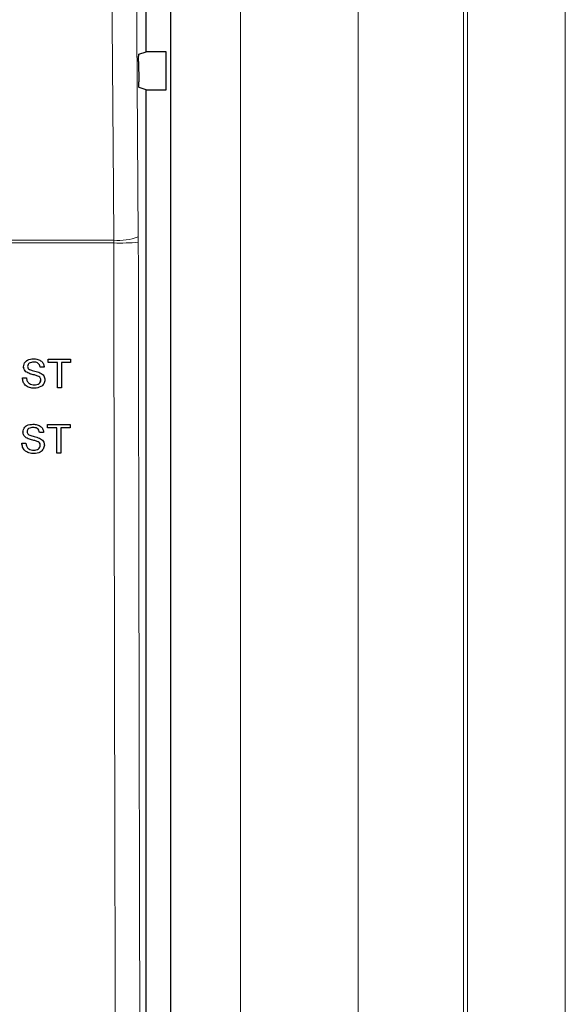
# Model space of a CAD drawing. Header units: millimetres. Extents: x 5 to 418, y 2 to 292.
# Tile 29 of 87: x 119.57 to 126.53, y 177.56 to 190.14. Entities that reach past the tile are written whole.
import ezdxf

# ---------------------------------------------------------------- set-up
doc = ezdxf.new("R2010")
doc.units = ezdxf.units.MM

msp = doc.modelspace()

# ---------------------------------------------------------------- linework, layer by layer
at = {"color": 7, "linetype": 'Continuous', "lineweight": 18}
for p, q in [((123.8894, 152.3185), (123.8894, 202.2054)), ((125.233, 202.2054), (125.233, 152.3185)), ((125.2863, 152.2652), (125.2863, 202.2054)), ((126.5346, 202.2054), (126.5346, 152.2652)), ((121.4984, 166.3882), (121.4984, 200.1893)), ((122.3866, 200.1893), (122.3866, 166.3882)), ((120.7683, 187.2878), (116.7079, 187.2878)), ((116.71, 187.3229), (120.7679, 187.3229)), ((120.7679, 187.3229), (120.7683, 187.2878)), ((121.0818, 187.2969), (121.0815, 187.3671))]:
    msp.add_line(p, q, dxfattribs=at)
at = {"color": 7, "linetype": 'Continuous', "lineweight": 25}
for p, q in [((121.4972, 166.3893), (121.4972, 200.1881)), ((121.1817, 189.7329), (121.1817, 190.2446)), ((121.0897, 189.7023), (121.1817, 189.7329)), ((121.4389, 189.7329), (121.1817, 189.7329)), ((121.4389, 189.2446), (121.4389, 189.7329)), ((121.0854, 189.6079), (121.0873, 189.3469)), ((121.1817, 189.2446), (121.0915, 189.2746)), ((121.1817, 166.6383), (121.1817, 189.2446)), ((121.1817, 189.2446), (121.4389, 189.2446)), ((119.7435, 185.8076), (119.7434, 185.8076)), ((119.931, 185.8029), (119.9308, 185.8029)), ((119.931, 185.7606), (119.9308, 185.7606)), ((119.931, 185.7606), (119.931, 185.8029)), ((119.931, 185.8029), (120.2175, 185.8029)), ((120.0485, 185.7606), (119.931, 185.7606)), ((120.0485, 185.4363), (120.0485, 185.7606)), ((120.2175, 185.7606), (120.1001, 185.7606)), ((120.1001, 185.7606), (120.1001, 185.4363)), ((120.2175, 185.8029), (120.2175, 185.7606)), ((119.6163, 185.7072), (119.6162, 185.7072)), ((119.6704, 185.628), (119.6701, 185.628)), ((119.8277, 185.6995), (119.8274, 185.6995)), ((119.8794, 185.6995), (119.8277, 185.6995)), ((120.0481, 185.4363), (120.0481, 185.7309)), ((119.6023, 185.5632), (119.6019, 185.5632)), ((119.6023, 185.5632), (119.6539, 185.5632)), ((119.7981, 185.5873), (119.7977, 185.5873)), ((119.8371, 185.5378), (119.8368, 185.5378)), ((119.7557, 185.4316), (119.7554, 185.4316)), ((120.0485, 185.4363), (120.0481, 185.4363)), ((120.1001, 185.4363), (120.0485, 185.4363)), ((119.6094, 184.8717), (119.6092, 184.8717)), ((119.7366, 184.9721), (119.7365, 184.9721)), ((119.8208, 184.864), (119.8205, 184.864)), ((119.8724, 184.864), (119.8208, 184.864)), ((119.9241, 184.9674), (119.9239, 184.9674)), ((119.9241, 184.9251), (119.9239, 184.9251)), ((119.9241, 184.9251), (119.9241, 184.9674)), ((119.9241, 184.9674), (120.2106, 184.9674)), ((120.0415, 184.9251), (119.9241, 184.9251)), ((120.0412, 184.6007), (120.0412, 184.8958)), ((120.0415, 184.6007), (120.0415, 184.9251)), ((120.2106, 184.9251), (120.0932, 184.9251)), ((120.0932, 184.9251), (120.0932, 184.6007)), ((120.2106, 184.9674), (120.2106, 184.9251)), ((119.6635, 184.7924), (119.6632, 184.7924)), ((119.7911, 184.7518), (119.7908, 184.7518)), ((119.5953, 184.7276), (119.595, 184.7276)), ((119.5953, 184.7276), (119.647, 184.7276)), ((119.8301, 184.7023), (119.8298, 184.7023)), ((119.7488, 184.596), (119.7484, 184.596)), ((120.0415, 184.6007), (120.0412, 184.6007)), ((120.0932, 184.6007), (120.0415, 184.6007))]:
    msp.add_line(p, q, dxfattribs=at)
at = {"color": 7, "linetype": 'Continuous', "lineweight": 18, "flags": 128}
for points in [[(120.7679, 187.3229), (120.7632, 187.9836), (120.7445, 190.6264), (120.6844, 199.1167)], [(120.9985, 199.1609), (121.04, 193.2619), (121.0815, 187.3671)]]:
    msp.add_lwpolyline(points, dxfattribs=at)
at = {"color": 7, "linetype": 'Continuous', "lineweight": 18}
for centre, radius, start, end in [((120.8309, 188.0103), 0.6903, 264.75697, 291.28619), ((120.833, 190.4581), 3.171, 268.83046, 274.50021)]:
    msp.add_arc(centre, radius, start, end, dxfattribs=at)
at = {"color": 7, "linetype": 'Continuous', "lineweight": 25}
for points, knots in [([(121.0854, 189.6079), (121.0854, 189.6172), (121.0854, 189.6359), (121.0859, 189.6625), (121.0869, 189.6839), (121.0882, 189.6989), (121.0892, 189.7011), (121.0897, 189.7023)], [0, 0, 0, 0, 0.1983621, 0.396713, 0.5954388, 0.7952465, 1, 1, 1, 1]), ([(121.0915, 189.2746), (121.091, 189.2757), (121.0901, 189.2779), (121.0887, 189.2928), (121.0878, 189.3145), (121.0874, 189.3341), (121.0873, 189.3451), (121.0873, 189.3469)], [0, 0, 0, 0, 0.2392868, 0.4785981, 0.7171951, 0.9543381, 1, 1, 1, 1]), ([(119.616, 185.7072), (119.6172, 185.7185), (119.6197, 185.7411), (119.638, 185.7707), (119.6776, 185.8013), (119.7162, 185.805), (119.7432, 185.8076)], [0, 0, 0, 0, 0.1870287, 0.3741238, 0.5611402, 1, 1, 1, 1]), ([(119.6163, 185.7072), (119.6176, 185.7185), (119.62, 185.7411), (119.6383, 185.7707), (119.678, 185.8013), (119.7165, 185.805), (119.7435, 185.8076)], [0, 0, 0, 0, 0.1870287, 0.3741238, 0.5611402, 1, 1, 1, 1]), ([(119.7456, 185.7653), (119.7356, 185.765), (119.7157, 185.7642), (119.6893, 185.754), (119.6712, 185.7341), (119.6691, 185.7184), (119.668, 185.7106)], [0, 0, 0, 0, 0.2812903, 0.5608202, 0.7806803, 1, 1, 1, 1]), ([(119.7435, 185.8076), (119.7617, 185.8065), (119.7979, 185.8042), (119.8448, 185.7811), (119.8735, 185.7422), (119.8774, 185.7137), (119.8794, 185.6995)], [0, 0, 0, 0, 0.2807972, 0.5601508, 0.7798767, 1, 1, 1, 1]), ([(119.8274, 185.6995), (119.8254, 185.7105), (119.8215, 185.7323), (119.7919, 185.7623), (119.763, 185.7642), (119.7452, 185.7653)], [0, 0, 0, 0, 0.2810967, 0.5602874, 1, 1, 1, 1]), ([(119.8277, 185.6995), (119.8257, 185.7105), (119.8218, 185.7323), (119.7923, 185.7623), (119.7633, 185.7642), (119.7456, 185.7653)], [0, 0, 0, 0, 0.2810967, 0.5602874, 1, 1, 1, 1]), ([(119.6701, 185.628), (119.6619, 185.6326), (119.6454, 185.642), (119.6219, 185.6677), (119.6182, 185.6923), (119.616, 185.7072)], [0, 0, 0, 0, 0.2814452, 0.5622732, 1, 1, 1, 1]), ([(119.6704, 185.628), (119.6622, 185.6326), (119.6458, 185.642), (119.6222, 185.6677), (119.6186, 185.6923), (119.6163, 185.7072)], [0, 0, 0, 0, 0.2814452, 0.5622732, 1, 1, 1, 1]), ([(119.668, 185.7106), (119.6686, 185.7038), (119.6698, 185.6915), (119.6777, 185.6823), (119.6811, 185.6782)], [0, 0, 0, 0, 0.5596169, 1, 1, 1, 1]), ([(119.7977, 185.5873), (119.7832, 185.592), (119.7594, 185.5997), (119.7256, 185.6082), (119.6972, 185.6163), (119.6791, 185.6241), (119.6701, 185.628)], [0, 0, 0, 0, 0.33993933, 0.56002492, 0.78008245, 1, 1, 1, 1]), ([(119.7981, 185.5873), (119.7836, 185.592), (119.7598, 185.5997), (119.726, 185.6082), (119.6976, 185.6163), (119.6795, 185.6241), (119.6704, 185.628)], [0, 0, 0, 0, 0.3399393, 0.5600249, 0.7800825, 1, 1, 1, 1]), ([(119.6811, 185.6782), (119.6966, 185.6705), (119.7222, 185.6577), (119.7611, 185.6492), (119.7937, 185.6407), (119.8147, 185.6329), (119.8252, 185.629)], [0, 0, 0, 0, 0.3384083, 0.5589741, 0.7795351, 1, 1, 1, 1]), ([(119.8252, 185.629), (119.8349, 185.6241), (119.8543, 185.6142), (119.8753, 185.5917), (119.887, 185.5659), (119.8882, 185.5489), (119.8888, 185.5403)], [0, 0, 0, 0, 0.28037134, 0.55990891, 0.77985887, 1, 1, 1, 1]), ([(119.7554, 185.4316), (119.734, 185.4326), (119.6914, 185.4348), (119.6378, 185.4655), (119.6077, 185.5131), (119.6038, 185.5465), (119.6019, 185.5632)], [0, 0, 0, 0, 0.2808135, 0.5595629, 0.7796198, 1, 1, 1, 1]), ([(119.7557, 185.4316), (119.7344, 185.4326), (119.6918, 185.4348), (119.6382, 185.4655), (119.608, 185.5131), (119.6042, 185.5465), (119.6023, 185.5632)], [0, 0, 0, 0, 0.2808135, 0.5595629, 0.7796198, 1, 1, 1, 1]), ([(119.6539, 185.5632), (119.656, 185.5492), (119.6602, 185.5213), (119.6873, 185.4909), (119.7206, 185.4762), (119.7425, 185.4746), (119.7534, 185.4739)], [0, 0, 0, 0, 0.280632, 0.5586744, 0.7791973, 1, 1, 1, 1]), ([(119.7531, 185.4739), (119.7641, 185.4746), (119.786, 185.4759), (119.8144, 185.4894), (119.833, 185.512), (119.8355, 185.5292), (119.8368, 185.5378)], [0, 0, 0, 0, 0.28091717, 0.56081274, 0.7805018, 1, 1, 1, 1]), ([(119.7534, 185.4739), (119.7644, 185.4746), (119.7864, 185.4759), (119.8147, 185.4894), (119.8334, 185.512), (119.8359, 185.5292), (119.8371, 185.5378)], [0, 0, 0, 0, 0.2809172, 0.5608127, 0.7805018, 1, 1, 1, 1]), ([(119.8888, 185.5403), (119.8858, 185.5225), (119.88, 185.4867), (119.8303, 185.4401), (119.784, 185.4348), (119.7557, 185.4316)], [0, 0, 0, 0, 0.2799417, 0.5600797, 1, 1, 1, 1]), ([(119.8368, 185.5378), (119.8362, 185.5442), (119.835, 185.5568), (119.8216, 185.5761), (119.8068, 185.5831), (119.7977, 185.5873)], [0, 0, 0, 0, 0.2800885, 0.55997049, 1, 1, 1, 1]), ([(119.8371, 185.5378), (119.8365, 185.5442), (119.8353, 185.5568), (119.8219, 185.5761), (119.8071, 185.5831), (119.7981, 185.5873)], [0, 0, 0, 0, 0.2800885, 0.5599705, 1, 1, 1, 1]), ([(119.6091, 184.8717), (119.6103, 184.883), (119.6127, 184.9056), (119.631, 184.9352), (119.6707, 184.9658), (119.7092, 184.9695), (119.7362, 184.9721)], [0, 0, 0, 0, 0.1870287, 0.3741238, 0.5611402, 1, 1, 1, 1]), ([(119.6631, 184.7924), (119.6549, 184.7971), (119.6385, 184.8064), (119.6149, 184.8322), (119.6113, 184.8567), (119.6091, 184.8717)], [0, 0, 0, 0, 0.2814452, 0.5622732, 1, 1, 1, 1]), ([(119.6094, 184.8717), (119.6106, 184.883), (119.6131, 184.9056), (119.6313, 184.9352), (119.671, 184.9658), (119.7096, 184.9695), (119.7366, 184.9721)], [0, 0, 0, 0, 0.1870287, 0.3741238, 0.5611402, 1, 1, 1, 1]), ([(119.6635, 184.7924), (119.6552, 184.7971), (119.6388, 184.8064), (119.6152, 184.8322), (119.6116, 184.8567), (119.6094, 184.8717)], [0, 0, 0, 0, 0.2814452, 0.5622732, 1, 1, 1, 1]), ([(119.7386, 184.9298), (119.7287, 184.9294), (119.7088, 184.9287), (119.6823, 184.9184), (119.6643, 184.8986), (119.6621, 184.8829), (119.6611, 184.8751)], [0, 0, 0, 0, 0.2812903, 0.5608202, 0.7806803, 1, 1, 1, 1]), ([(119.6611, 184.8751), (119.6617, 184.8682), (119.6628, 184.856), (119.6707, 184.8467), (119.6742, 184.8427)], [0, 0, 0, 0, 0.5596169, 1, 1, 1, 1]), ([(119.7366, 184.9721), (119.7547, 184.9709), (119.791, 184.9687), (119.8378, 184.9456), (119.8665, 184.9067), (119.8705, 184.8782), (119.8724, 184.864)], [0, 0, 0, 0, 0.2807972, 0.5601508, 0.7798767, 1, 1, 1, 1]), ([(119.8204, 184.864), (119.8184, 184.8749), (119.8145, 184.8968), (119.785, 184.9268), (119.756, 184.9286), (119.7383, 184.9298)], [0, 0, 0, 0, 0.2810967, 0.5602874, 1, 1, 1, 1]), ([(119.8208, 184.864), (119.8188, 184.8749), (119.8149, 184.8968), (119.7853, 184.9268), (119.7563, 184.9286), (119.7386, 184.9298)], [0, 0, 0, 0, 0.2810967, 0.5602874, 1, 1, 1, 1]), ([(119.7908, 184.7518), (119.7763, 184.7565), (119.7525, 184.7641), (119.7187, 184.7726), (119.6903, 184.7808), (119.6722, 184.7886), (119.6631, 184.7924)], [0, 0, 0, 0, 0.3399393, 0.5600249, 0.7800825, 1, 1, 1, 1]), ([(119.7911, 184.7518), (119.7766, 184.7565), (119.7528, 184.7641), (119.719, 184.7726), (119.6906, 184.7808), (119.6725, 184.7886), (119.6635, 184.7924)], [0, 0, 0, 0, 0.3399393, 0.5600249, 0.7800825, 1, 1, 1, 1]), ([(119.6742, 184.8427), (119.6897, 184.8349), (119.7152, 184.8221), (119.7541, 184.8137), (119.7867, 184.8052), (119.8077, 184.7974), (119.8183, 184.7935)], [0, 0, 0, 0, 0.3384083, 0.5589741, 0.7795351, 1, 1, 1, 1]), ([(119.8298, 184.7023), (119.8292, 184.7086), (119.828, 184.7213), (119.8146, 184.7406), (119.7998, 184.7475), (119.7908, 184.7518)], [0, 0, 0, 0, 0.2800885, 0.5599705, 1, 1, 1, 1]), ([(119.8301, 184.7023), (119.8296, 184.7086), (119.8284, 184.7213), (119.8149, 184.7406), (119.8002, 184.7475), (119.7911, 184.7518)], [0, 0, 0, 0, 0.2800885, 0.55997049, 1, 1, 1, 1]), ([(119.8183, 184.7935), (119.828, 184.7885), (119.8473, 184.7787), (119.8683, 184.7562), (119.8801, 184.7304), (119.8812, 184.7133), (119.8818, 184.7048)], [0, 0, 0, 0, 0.2803713, 0.5599089, 0.7798589, 1, 1, 1, 1]), ([(119.7484, 184.596), (119.7271, 184.5971), (119.6845, 184.5993), (119.6309, 184.63), (119.6007, 184.6776), (119.5969, 184.7109), (119.595, 184.7276)], [0, 0, 0, 0, 0.2808135, 0.5595629, 0.7796198, 1, 1, 1, 1]), ([(119.7488, 184.596), (119.7274, 184.5971), (119.6848, 184.5993), (119.6312, 184.63), (119.601, 184.6776), (119.5972, 184.7109), (119.5953, 184.7276)], [0, 0, 0, 0, 0.28081353, 0.55956288, 0.77961982, 1, 1, 1, 1]), ([(119.647, 184.7276), (119.649, 184.7137), (119.6532, 184.6858), (119.6804, 184.6553), (119.7136, 184.6406), (119.7355, 184.6391), (119.7465, 184.6383)], [0, 0, 0, 0, 0.280632, 0.5586744, 0.7791973, 1, 1, 1, 1]), ([(119.7461, 184.6383), (119.7571, 184.639), (119.7791, 184.6404), (119.8074, 184.6539), (119.8261, 184.6765), (119.8286, 184.6937), (119.8298, 184.7023)], [0, 0, 0, 0, 0.2809172, 0.5608127, 0.7805018, 1, 1, 1, 1]), ([(119.7465, 184.6383), (119.7575, 184.639), (119.7794, 184.6404), (119.8077, 184.6539), (119.8264, 184.6765), (119.8289, 184.6937), (119.8301, 184.7023)], [0, 0, 0, 0, 0.2809172, 0.5608127, 0.7805018, 1, 1, 1, 1]), ([(119.8818, 184.7048), (119.8789, 184.6869), (119.873, 184.6512), (119.8233, 184.6046), (119.777, 184.5993), (119.7488, 184.596)], [0, 0, 0, 0, 0.2799417, 0.5600797, 1, 1, 1, 1])]:
    msp.add_open_spline(points, degree=3, knots=knots, dxfattribs=at)
at = {"color": 7, "linetype": 'Continuous', "lineweight": 18}
for points, knots in [([(120.8198, 166.6645), (120.819, 166.8862), (120.8151, 167.9948), (120.7996, 172.6522), (120.7815, 179.3044), (120.772, 185.0731), (120.7683, 187.2878)], [0, 0, 0, 0, 0.0322876, 0.1614382, 0.6780666, 1, 1, 1, 1]), ([(121.0818, 187.2969), (121.0877, 183.8601), (121.0994, 176.9852), (121.1219, 170.1201), (121.1332, 166.6868)], [0, 0, 0, 0, 0.4998997, 1, 1, 1, 1])]:
    msp.add_open_spline(points, degree=3, knots=knots, dxfattribs=at)

doc.saveas('drawing.dxf')
